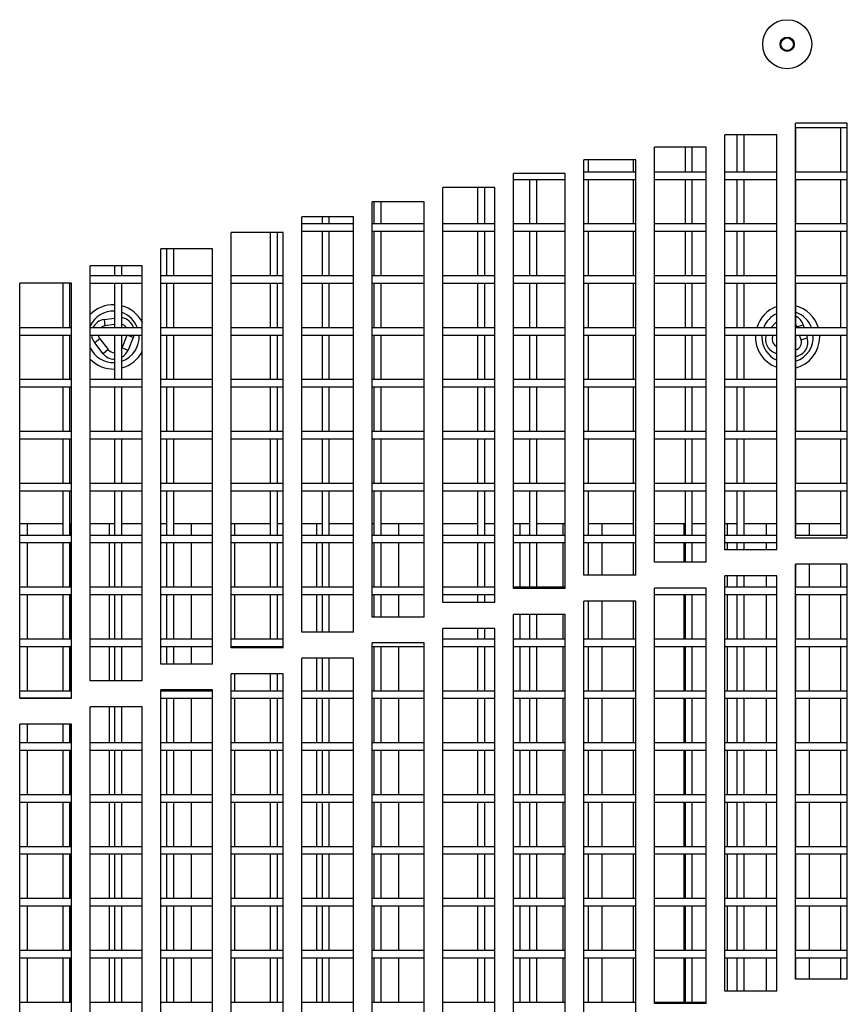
# Model space of a CAD drawing. Extents: x 7 to 118, y 3 to 79.
# Tile 12 of 37: x 12.85 to 16.84, y 27.37 to 32.11. Entities that reach past the tile are written whole.
import ezdxf

# ---------------------------------------------------------------- set-up
doc = ezdxf.new("R2010")
doc.units = 0
doc.layers.add('BODY', color=3, linetype='CONTINUOUS')

msp = doc.modelspace()

# ---------------------------------------------------------------- linework, layer by layer
at = {"layer": 'BODY', "linetype": 'CONTINUOUS'}
for p, q in [((16.8377, 31.6112), (16.5877, 31.6112)), ((16.5877, 29.6112), (16.5877, 31.6112)), ((16.8377, 29.6112), (16.8377, 31.6112)), ((16.4977, 31.5547), (16.2477, 31.5547)), ((16.2477, 29.5547), (16.2477, 31.5547)), ((16.3052, 31.5547), (16.3052, 31.3752)), ((16.3402, 31.3752), (16.3402, 31.5547)), ((16.4977, 29.5547), (16.4977, 31.5547)), ((16.5877, 31.5902), (16.8377, 31.5902)), ((16.5902, 31.3752), (16.5902, 31.5902)), ((16.8052, 31.5902), (16.8052, 31.3752)), ((16.1577, 31.4955), (15.9077, 31.4955)), ((15.9077, 29.4955), (15.9077, 31.4955)), ((16.0552, 31.4955), (16.0552, 31.3752)), ((16.0902, 31.3752), (16.0902, 31.4955)), ((16.1577, 29.4955), (16.1577, 31.4955)), ((15.8177, 31.4336), (15.5677, 31.4336)), ((15.5677, 29.4336), (15.5677, 31.4336)), ((15.5902, 31.3752), (15.5902, 31.4336)), ((15.8052, 31.4336), (15.8052, 31.3752)), ((15.8177, 29.4336), (15.8177, 31.4336)), ((15.4777, 31.369), (15.2277, 31.369)), ((15.2277, 29.369), (15.2277, 31.369)), ((15.4777, 29.369), (15.4777, 31.369)), ((15.8177, 31.3752), (15.5677, 31.3752)), ((16.1577, 31.3752), (15.9077, 31.3752)), ((16.4977, 31.3752), (16.2477, 31.3752)), ((16.8377, 31.3752), (16.5877, 31.3752)), ((15.2277, 31.3402), (15.4777, 31.3402)), ((15.3052, 31.3402), (15.3052, 31.1252)), ((15.3402, 31.1252), (15.3402, 31.3402)), ((15.5677, 31.3402), (15.8177, 31.3402)), ((15.5902, 31.1252), (15.5902, 31.3402)), ((15.8052, 31.3402), (15.8052, 31.1252)), ((15.9077, 31.3402), (16.1577, 31.3402)), ((16.0552, 31.3402), (16.0552, 31.1252)), ((16.0902, 31.1252), (16.0902, 31.3402)), ((16.2477, 31.3402), (16.4977, 31.3402)), ((16.3052, 31.3402), (16.3052, 31.1252)), ((16.3402, 31.1252), (16.3402, 31.3402)), ((16.5877, 31.3402), (16.8377, 31.3402)), ((16.5902, 31.1252), (16.5902, 31.3402)), ((16.8052, 31.3402), (16.8052, 31.1252)), ((15.1377, 31.3017), (14.8877, 31.3017)), ((14.8877, 29.3017), (14.8877, 31.3017)), ((15.0552, 31.3017), (15.0552, 31.1252)), ((15.0902, 31.1252), (15.0902, 31.3017)), ((15.1377, 29.3017), (15.1377, 31.3017)), ((14.7977, 31.2317), (14.5477, 31.2317)), ((14.5477, 29.2317), (14.5477, 31.2317)), ((14.5552, 31.2317), (14.5552, 31.1252)), ((14.5902, 31.1252), (14.5902, 31.2317)), ((14.7977, 29.2317), (14.7977, 31.2317)), ((14.4577, 31.1589), (14.2077, 31.1589)), ((14.2077, 29.1589), (14.2077, 31.1589)), ((14.4577, 31.1252), (14.2077, 31.1252)), ((14.3052, 31.1589), (14.3052, 31.1252)), ((14.3402, 31.1252), (14.3402, 31.1589)), ((14.4577, 29.1589), (14.4577, 31.1589)), ((14.7977, 31.1252), (14.5477, 31.1252)), ((15.1377, 31.1252), (14.8877, 31.1252)), ((15.4777, 31.1252), (15.2277, 31.1252)), ((15.8177, 31.1252), (15.5677, 31.1252)), ((16.1577, 31.1252), (15.9077, 31.1252)), ((16.4977, 31.1252), (16.2477, 31.1252)), ((16.8377, 31.1252), (16.5877, 31.1252)), ((14.1177, 31.0834), (13.8677, 31.0834)), ((13.8677, 29.0834), (13.8677, 31.0834)), ((14.0552, 31.0834), (14.0552, 30.8752)), ((14.0902, 30.8752), (14.0902, 31.0834)), ((14.1177, 29.0834), (14.1177, 31.0834)), ((14.2077, 31.0902), (14.4577, 31.0902)), ((14.3052, 31.0902), (14.3052, 30.8752)), ((14.3402, 30.8752), (14.3402, 31.0902)), ((14.5477, 31.0902), (14.7977, 31.0902)), ((14.5552, 31.0902), (14.5552, 30.8752)), ((14.5902, 30.8752), (14.5902, 31.0902)), ((14.8877, 31.0902), (15.1377, 31.0902)), ((15.0552, 31.0902), (15.0552, 30.8752)), ((15.0902, 30.8752), (15.0902, 31.0902)), ((15.2277, 31.0902), (15.4777, 31.0902)), ((15.3052, 31.0902), (15.3052, 30.8752)), ((15.3402, 30.8752), (15.3402, 31.0902)), ((15.5677, 31.0902), (15.8177, 31.0902)), ((15.5902, 30.8752), (15.5902, 31.0902)), ((15.8052, 31.0902), (15.8052, 30.8752)), ((15.9077, 31.0902), (16.1577, 31.0902)), ((16.0552, 31.0902), (16.0552, 30.8752)), ((16.0902, 30.8752), (16.0902, 31.0902)), ((16.2477, 31.0902), (16.4977, 31.0902)), ((16.3052, 31.0902), (16.3052, 30.8752)), ((16.3402, 30.8752), (16.3402, 31.0902)), ((16.5877, 31.0902), (16.8377, 31.0902)), ((16.5902, 30.8752), (16.5902, 31.0902)), ((16.8052, 31.0902), (16.8052, 30.8752)), ((13.7777, 31.0051), (13.5277, 31.0051)), ((13.5277, 29.0051), (13.5277, 31.0051)), ((13.5552, 31.0051), (13.5552, 30.8752)), ((13.5902, 30.8752), (13.5902, 31.0051)), ((13.7777, 29.0051), (13.7777, 31.0051)), ((13.4377, 30.924), (13.1877, 30.924)), ((13.1877, 28.924), (13.1877, 30.924)), ((13.3052, 30.924), (13.3052, 30.8752)), ((13.3402, 30.8752), (13.3402, 30.924)), ((13.4377, 28.924), (13.4377, 30.924)), ((13.0977, 30.8401), (12.8477, 30.8401)), ((12.8477, 28.8401), (12.8477, 30.8401)), ((13.0552, 30.8401), (13.0552, 30.6252)), ((13.0902, 30.6252), (13.0902, 30.8401)), ((13.0977, 28.8401), (13.0977, 30.8401)), ((13.4377, 30.8752), (13.1877, 30.8752)), ((13.1877, 30.8402), (13.4377, 30.8402)), ((13.3052, 30.8402), (13.3052, 30.6252)), ((13.3402, 30.6252), (13.3402, 30.8402)), ((13.7777, 30.8752), (13.5277, 30.8752)), ((13.5277, 30.8402), (13.7777, 30.8402)), ((13.5552, 30.8402), (13.5552, 30.6252)), ((13.5902, 30.6252), (13.5902, 30.8402)), ((14.1177, 30.8752), (13.8677, 30.8752)), ((13.8677, 30.8402), (14.1177, 30.8402)), ((14.0552, 30.8402), (14.0552, 30.6252)), ((14.0902, 30.6252), (14.0902, 30.8402)), ((14.4577, 30.8752), (14.2077, 30.8752)), ((14.2077, 30.8402), (14.4577, 30.8402)), ((14.3052, 30.8402), (14.3052, 30.6252)), ((14.3402, 30.6252), (14.3402, 30.8402)), ((14.7977, 30.8752), (14.5477, 30.8752)), ((14.5477, 30.8402), (14.7977, 30.8402)), ((14.5552, 30.8402), (14.5552, 30.6252)), ((14.5902, 30.6252), (14.5902, 30.8402)), ((15.1377, 30.8752), (14.8877, 30.8752)), ((14.8877, 30.8402), (15.1377, 30.8402)), ((15.0552, 30.8402), (15.0552, 30.6252)), ((15.0902, 30.6252), (15.0902, 30.8402)), ((15.4777, 30.8752), (15.2277, 30.8752)), ((15.2277, 30.8402), (15.4777, 30.8402)), ((15.3052, 30.8402), (15.3052, 30.6252)), ((15.3402, 30.6252), (15.3402, 30.8402)), ((15.8177, 30.8752), (15.5677, 30.8752)), ((15.5677, 30.8402), (15.8177, 30.8402)), ((15.5902, 30.6252), (15.5902, 30.8402)), ((15.8052, 30.8402), (15.8052, 30.6252)), ((16.1577, 30.8752), (15.9077, 30.8752)), ((15.9077, 30.8402), (16.1577, 30.8402)), ((16.0552, 30.8402), (16.0552, 30.6252)), ((16.0902, 30.6252), (16.0902, 30.8402)), ((16.4977, 30.8752), (16.2477, 30.8752)), ((16.2477, 30.8402), (16.4977, 30.8402)), ((16.3052, 30.8402), (16.3052, 30.6252)), ((16.3402, 30.6252), (16.3402, 30.8402)), ((16.8377, 30.8752), (16.5877, 30.8752)), ((16.5877, 30.8402), (16.8377, 30.8402)), ((16.5902, 30.6252), (16.5902, 30.8402)), ((16.8052, 30.8402), (16.8052, 30.6252)), ((13.2545, 30.6647), (13.3052, 30.6719)), ((13.2545, 30.6647), (13.2589, 30.6338)), ((16.4692, 30.6252), (16.4977, 30.6561)), ((13.0977, 30.6252), (12.8477, 30.6252)), ((13.4377, 30.6252), (13.1877, 30.6252)), ((13.3052, 30.6404), (13.2589, 30.6338)), ((13.7777, 30.6252), (13.5277, 30.6252)), ((14.1177, 30.6252), (13.8677, 30.6252)), ((14.4577, 30.6252), (14.2077, 30.6252)), ((14.7977, 30.6252), (14.5477, 30.6252)), ((15.1377, 30.6252), (14.8877, 30.6252)), ((15.4777, 30.6252), (15.2277, 30.6252)), ((15.8177, 30.6252), (15.5677, 30.6252)), ((16.1577, 30.6252), (15.9077, 30.6252)), ((16.4977, 30.6252), (16.2477, 30.6252)), ((16.8377, 30.6252), (16.5877, 30.6252)), ((16.595, 30.6298), (16.6249, 30.6391)), ((16.5965, 30.6252), (16.595, 30.6298)), ((16.6249, 30.6391), (16.6292, 30.6252)), ((12.8477, 30.5902), (13.0977, 30.5902)), ((13.0552, 30.5902), (13.0552, 30.3752)), ((13.0902, 30.3752), (13.0902, 30.5902)), ((13.1877, 30.5902), (13.4377, 30.5902)), ((13.2339, 30.5715), (13.2094, 30.5522)), ((13.25, 30.5004), (13.2094, 30.5522)), ((13.2339, 30.5715), (13.2746, 30.5197)), ((13.3052, 30.5902), (13.3052, 30.3752)), ((13.3402, 30.3752), (13.3402, 30.5902)), ((13.341, 30.5292), (13.3655, 30.5902)), ((13.3945, 30.5786), (13.3656, 30.5902)), ((13.3945, 30.5786), (13.37, 30.5175)), ((13.3981, 30.5902), (13.3945, 30.5786)), ((13.5277, 30.5902), (13.7777, 30.5902)), ((13.5552, 30.5902), (13.5552, 30.3752)), ((13.5902, 30.3752), (13.5902, 30.5902)), ((13.8677, 30.5902), (14.1177, 30.5902)), ((14.0552, 30.5902), (14.0552, 30.3752)), ((14.0902, 30.3752), (14.0902, 30.5902)), ((14.2077, 30.5902), (14.4577, 30.5902)), ((14.3052, 30.5902), (14.3052, 30.3752)), ((14.3402, 30.3752), (14.3402, 30.5902)), ((14.5477, 30.5902), (14.7977, 30.5902)), ((14.5552, 30.5902), (14.5552, 30.3752)), ((14.5902, 30.3752), (14.5902, 30.5902)), ((14.8877, 30.5902), (15.1377, 30.5902)), ((15.0552, 30.5902), (15.0552, 30.3752)), ((15.0902, 30.3752), (15.0902, 30.5902)), ((15.2277, 30.5902), (15.4777, 30.5902)), ((15.3052, 30.5902), (15.3052, 30.3752)), ((15.3402, 30.3752), (15.3402, 30.5902)), ((15.5677, 30.5902), (15.8177, 30.5902)), ((15.5902, 30.3752), (15.5902, 30.5902)), ((15.8052, 30.5902), (15.8052, 30.3752)), ((15.9077, 30.5902), (16.1577, 30.5902)), ((16.0552, 30.5902), (16.0552, 30.3752)), ((16.0902, 30.3752), (16.0902, 30.5902)), ((16.2477, 30.5902), (16.4977, 30.5902)), ((16.3052, 30.5902), (16.3052, 30.3752)), ((16.3402, 30.3752), (16.3402, 30.5902)), ((16.426, 30.5902), (16.4257, 30.5812)), ((16.5877, 30.5902), (16.8377, 30.5902)), ((16.5902, 30.3752), (16.5902, 30.5902)), ((16.6146, 30.567), (16.6074, 30.5902)), ((16.6146, 30.567), (16.6444, 30.5763)), ((16.6401, 30.5902), (16.6444, 30.5763)), ((16.7047, 30.5812), (16.7044, 30.5902)), ((16.8052, 30.5902), (16.8052, 30.3752)), ((13.2746, 30.5197), (13.25, 30.5004)), ((13.3402, 30.5273), (13.341, 30.5292)), ((13.341, 30.5292), (13.37, 30.5175)), ((13.0977, 30.3752), (12.8477, 30.3752)), ((13.4377, 30.3752), (13.1877, 30.3752)), ((13.7777, 30.3752), (13.5277, 30.3752)), ((14.1177, 30.3752), (13.8677, 30.3752)), ((14.4577, 30.3752), (14.2077, 30.3752)), ((14.7977, 30.3752), (14.5477, 30.3752)), ((15.1377, 30.3752), (14.8877, 30.3752)), ((15.4777, 30.3752), (15.2277, 30.3752)), ((15.8177, 30.3752), (15.5677, 30.3752)), ((16.1577, 30.3752), (15.9077, 30.3752)), ((16.4977, 30.3752), (16.2477, 30.3752)), ((16.8377, 30.3752), (16.5877, 30.3752)), ((12.8477, 30.3402), (13.0977, 30.3402)), ((13.0552, 30.3402), (13.0552, 30.1252)), ((13.0902, 30.1252), (13.0902, 30.3402)), ((13.1877, 30.3402), (13.4377, 30.3402)), ((13.3052, 30.3402), (13.3052, 30.1252)), ((13.3402, 30.1252), (13.3402, 30.3402)), ((13.5277, 30.3402), (13.7777, 30.3402)), ((13.5552, 30.3402), (13.5552, 30.1252)), ((13.5902, 30.1252), (13.5902, 30.3402)), ((13.8677, 30.3402), (14.1177, 30.3402)), ((14.0552, 30.3402), (14.0552, 30.1252)), ((14.0902, 30.1252), (14.0902, 30.3402)), ((14.2077, 30.3402), (14.4577, 30.3402)), ((14.3052, 30.3402), (14.3052, 30.1252)), ((14.3402, 30.1252), (14.3402, 30.3402)), ((14.5477, 30.3402), (14.7977, 30.3402)), ((14.5552, 30.3402), (14.5552, 30.1252)), ((14.5902, 30.1252), (14.5902, 30.3402)), ((14.8877, 30.3402), (15.1377, 30.3402)), ((15.0552, 30.3402), (15.0552, 30.1252)), ((15.0902, 30.1252), (15.0902, 30.3402)), ((15.2277, 30.3402), (15.4777, 30.3402)), ((15.3052, 30.3402), (15.3052, 30.1252)), ((15.3402, 30.1252), (15.3402, 30.3402)), ((15.5677, 30.3402), (15.8177, 30.3402)), ((15.5902, 30.1252), (15.5902, 30.3402)), ((15.8052, 30.3402), (15.8052, 30.1252)), ((15.9077, 30.3402), (16.1577, 30.3402)), ((16.0552, 30.3402), (16.0552, 30.1252)), ((16.0902, 30.1252), (16.0902, 30.3402)), ((16.2477, 30.3402), (16.4977, 30.3402)), ((16.3052, 30.3402), (16.3052, 30.1252)), ((16.3402, 30.1252), (16.3402, 30.3402)), ((16.5877, 30.3402), (16.8377, 30.3402)), ((16.5902, 30.1252), (16.5902, 30.3402)), ((16.8052, 30.3402), (16.8052, 30.1252)), ((13.0977, 30.1252), (12.8477, 30.1252)), ((13.4377, 30.1252), (13.1877, 30.1252)), ((13.7777, 30.1252), (13.5277, 30.1252)), ((14.1177, 30.1252), (13.8677, 30.1252)), ((14.4577, 30.1252), (14.2077, 30.1252)), ((14.7977, 30.1252), (14.5477, 30.1252)), ((15.1377, 30.1252), (14.8877, 30.1252)), ((15.4777, 30.1252), (15.2277, 30.1252)), ((15.8177, 30.1252), (15.5677, 30.1252)), ((16.1577, 30.1252), (15.9077, 30.1252)), ((16.4977, 30.1252), (16.2477, 30.1252)), ((16.8377, 30.1252), (16.5877, 30.1252)), ((12.8477, 30.0902), (13.0977, 30.0902)), ((13.0552, 30.0902), (13.0552, 29.8752)), ((13.0902, 29.8752), (13.0902, 30.0902)), ((13.1877, 30.0902), (13.4377, 30.0902)), ((13.3052, 30.0902), (13.3052, 29.8752)), ((13.3402, 29.8752), (13.3402, 30.0902)), ((13.5277, 30.0902), (13.7777, 30.0902)), ((13.5552, 30.0902), (13.5552, 29.8752)), ((13.5902, 29.8752), (13.5902, 30.0902)), ((13.8677, 30.0902), (14.1177, 30.0902)), ((14.0552, 30.0902), (14.0552, 29.8752)), ((14.0902, 29.8752), (14.0902, 30.0902)), ((14.2077, 30.0902), (14.4577, 30.0902)), ((14.3052, 30.0902), (14.3052, 29.8752)), ((14.3402, 29.8752), (14.3402, 30.0902)), ((14.5477, 30.0902), (14.7977, 30.0902)), ((14.5552, 30.0902), (14.5552, 29.8752)), ((14.5902, 29.8752), (14.5902, 30.0902)), ((14.8877, 30.0902), (15.1377, 30.0902)), ((15.0552, 30.0902), (15.0552, 29.8752)), ((15.0902, 29.8752), (15.0902, 30.0902)), ((15.2277, 30.0902), (15.4777, 30.0902)), ((15.3052, 30.0902), (15.3052, 29.8752)), ((15.3402, 29.8752), (15.3402, 30.0902)), ((15.5677, 30.0902), (15.8177, 30.0902)), ((15.5902, 29.8752), (15.5902, 30.0902)), ((15.8052, 30.0902), (15.8052, 29.8752)), ((15.9077, 30.0902), (16.1577, 30.0902)), ((16.0552, 30.0902), (16.0552, 29.8752)), ((16.0902, 29.8752), (16.0902, 30.0902)), ((16.2477, 30.0902), (16.4977, 30.0902)), ((16.3052, 30.0902), (16.3052, 29.8752)), ((16.3402, 29.8752), (16.3402, 30.0902)), ((16.5877, 30.0902), (16.8377, 30.0902)), ((16.5902, 29.8752), (16.5902, 30.0902)), ((16.8052, 30.0902), (16.8052, 29.8752)), ((13.0977, 29.8752), (12.8477, 29.8752)), ((12.8477, 29.8402), (13.0977, 29.8402)), ((13.0552, 29.8402), (13.0552, 29.6252)), ((13.0902, 29.6252), (13.0902, 29.8402)), ((13.4377, 29.8752), (13.1877, 29.8752)), ((13.1877, 29.8402), (13.4377, 29.8402)), ((13.3052, 29.8402), (13.3052, 29.6252)), ((13.3402, 29.6252), (13.3402, 29.8402)), ((13.7777, 29.8752), (13.5277, 29.8752)), ((13.5277, 29.8402), (13.7777, 29.8402)), ((13.5552, 29.8402), (13.5552, 29.6252)), ((13.5902, 29.6252), (13.5902, 29.8402)), ((14.1177, 29.8752), (13.8677, 29.8752)), ((13.8677, 29.8402), (14.1177, 29.8402)), ((14.0552, 29.8402), (14.0552, 29.6252)), ((14.0902, 29.6252), (14.0902, 29.8402)), ((14.4577, 29.8752), (14.2077, 29.8752)), ((14.2077, 29.8402), (14.4577, 29.8402)), ((14.3052, 29.8402), (14.3052, 29.6252)), ((14.3402, 29.6252), (14.3402, 29.8402)), ((14.7977, 29.8752), (14.5477, 29.8752)), ((14.5477, 29.8402), (14.7977, 29.8402)), ((14.5552, 29.8402), (14.5552, 29.6252)), ((14.5902, 29.6252), (14.5902, 29.8402)), ((15.1377, 29.8752), (14.8877, 29.8752)), ((14.8877, 29.8402), (15.1377, 29.8402)), ((15.0552, 29.8402), (15.0552, 29.6252)), ((15.0902, 29.6252), (15.0902, 29.8402)), ((15.4777, 29.8752), (15.2277, 29.8752)), ((15.2277, 29.8402), (15.4777, 29.8402)), ((15.3052, 29.8402), (15.3052, 29.6252)), ((15.3402, 29.6252), (15.3402, 29.8402)), ((15.8177, 29.8752), (15.5677, 29.8752)), ((15.5677, 29.8402), (15.8177, 29.8402)), ((15.5902, 29.6252), (15.5902, 29.8402)), ((15.8052, 29.8402), (15.8052, 29.6252)), ((16.1577, 29.8752), (15.9077, 29.8752)), ((15.9077, 29.8402), (16.1577, 29.8402)), ((16.0552, 29.8402), (16.0552, 29.6252)), ((16.0902, 29.6252), (16.0902, 29.8402)), ((16.4977, 29.8752), (16.2477, 29.8752)), ((16.2477, 29.8402), (16.4977, 29.8402)), ((16.3052, 29.8402), (16.3052, 29.6252)), ((16.3402, 29.6252), (16.3402, 29.8402)), ((16.8377, 29.8752), (16.5877, 29.8752)), ((16.5877, 29.8402), (16.8377, 29.8402)), ((16.5902, 29.6252), (16.5902, 29.8402)), ((16.8052, 29.8402), (16.8052, 29.6252)), ((13.0552, 29.6812), (12.8477, 29.6812)), ((12.8835, 29.6812), (12.8835, 29.6252)), ((13.0977, 29.6812), (13.0902, 29.6812)), ((13.0914, 29.6812), (13.0914, 29.6252)), ((13.3052, 29.6812), (13.1877, 29.6812)), ((13.2793, 29.6812), (13.2793, 29.6252)), ((13.4377, 29.6812), (13.3402, 29.6812)), ((13.5552, 29.6812), (13.5277, 29.6812)), ((13.7777, 29.6812), (13.5902, 29.6812)), ((13.6751, 29.6812), (13.6751, 29.6252)), ((14.0552, 29.6812), (13.8677, 29.6812)), ((13.883, 29.6812), (13.883, 29.6252)), ((14.1177, 29.6812), (14.0902, 29.6812)), ((14.3052, 29.6812), (14.2077, 29.6812)), ((14.2788, 29.6812), (14.2788, 29.6252)), ((14.4577, 29.6812), (14.3402, 29.6812)), ((14.5552, 29.6812), (14.5477, 29.6812)), ((14.7977, 29.6812), (14.5902, 29.6812)), ((14.6746, 29.6812), (14.6746, 29.6252)), ((15.0552, 29.6812), (14.8877, 29.6812)), ((15.1377, 29.6812), (15.0902, 29.6812)), ((15.3052, 29.6812), (15.2277, 29.6812)), ((15.2583, 29.6812), (15.2583, 29.6252)), ((15.4777, 29.6812), (15.3402, 29.6812)), ((15.4662, 29.6812), (15.4662, 29.6252)), ((15.8052, 29.6812), (15.5902, 29.6812)), ((15.6541, 29.6812), (15.6541, 29.6252)), ((16.0552, 29.6812), (15.9077, 29.6812)), ((16.0499, 29.6812), (16.0499, 29.6252)), ((16.1577, 29.6812), (16.0902, 29.6812)), ((16.3052, 29.6812), (16.2477, 29.6812)), ((16.2578, 29.6812), (16.2578, 29.6252)), ((16.4977, 29.6812), (16.3402, 29.6812)), ((16.4457, 29.6812), (16.4457, 29.6252)), ((16.8052, 29.6812), (16.5902, 29.6812)), ((16.6536, 29.6812), (16.6536, 29.6252)), ((13.0977, 29.6252), (12.8477, 29.6252)), ((13.4377, 29.6252), (13.1877, 29.6252)), ((13.7777, 29.6252), (13.5277, 29.6252)), ((14.1177, 29.6252), (13.8677, 29.6252)), ((14.4577, 29.6252), (14.2077, 29.6252)), ((14.7977, 29.6252), (14.5477, 29.6252)), ((15.1377, 29.6252), (14.8877, 29.6252)), ((15.4777, 29.6252), (15.2277, 29.6252)), ((15.8177, 29.6252), (15.5677, 29.6252)), ((16.1577, 29.6252), (15.9077, 29.6252)), ((16.4977, 29.6252), (16.2477, 29.6252)), ((16.8377, 29.6252), (16.5877, 29.6252)), ((16.8377, 29.6112), (16.5877, 29.6112)), ((12.8477, 29.5902), (13.0977, 29.5902)), ((12.8835, 29.5902), (12.8835, 29.3752)), ((13.0552, 29.5902), (13.0552, 29.3752)), ((13.0902, 29.3752), (13.0902, 29.5902)), ((13.0914, 29.5902), (13.0914, 29.3752)), ((13.1877, 29.5902), (13.4377, 29.5902)), ((13.2793, 29.5902), (13.2793, 29.3752)), ((13.3052, 29.5902), (13.3052, 29.3752)), ((13.3402, 29.3752), (13.3402, 29.5902)), ((13.5277, 29.5902), (13.7777, 29.5902)), ((13.5552, 29.5902), (13.5552, 29.3752)), ((13.5902, 29.3752), (13.5902, 29.5902)), ((13.6751, 29.5902), (13.6751, 29.3752)), ((13.8677, 29.5902), (14.1177, 29.5902)), ((13.883, 29.5902), (13.883, 29.3752)), ((14.0552, 29.5902), (14.0552, 29.3752)), ((14.0902, 29.3752), (14.0902, 29.5902)), ((14.2077, 29.5902), (14.4577, 29.5902)), ((14.2788, 29.5902), (14.2788, 29.3752)), ((14.3052, 29.5902), (14.3052, 29.3752)), ((14.3402, 29.3752), (14.3402, 29.5902)), ((14.5477, 29.5902), (14.7977, 29.5902)), ((14.5552, 29.5902), (14.5552, 29.3752)), ((14.5902, 29.3752), (14.5902, 29.5902)), ((14.6746, 29.5902), (14.6746, 29.3752)), ((14.8877, 29.5902), (15.1377, 29.5902)), ((15.0552, 29.5902), (15.0552, 29.3752)), ((15.0902, 29.3752), (15.0902, 29.5902)), ((15.2277, 29.5902), (15.4777, 29.5902)), ((15.2583, 29.5902), (15.2583, 29.3752)), ((15.3052, 29.5902), (15.3052, 29.3752)), ((15.3402, 29.3752), (15.3402, 29.5902)), ((15.4662, 29.5902), (15.4662, 29.3752)), ((15.5677, 29.5902), (15.8177, 29.5902)), ((15.5902, 29.4336), (15.5902, 29.5902)), ((15.6541, 29.5902), (15.6541, 29.4336)), ((15.8052, 29.5902), (15.8052, 29.4336)), ((15.9077, 29.5902), (16.1577, 29.5902)), ((16.0499, 29.5902), (16.0499, 29.4955)), ((16.0552, 29.5902), (16.0552, 29.4955)), ((16.0902, 29.4955), (16.0902, 29.5902)), ((16.2477, 29.5902), (16.4977, 29.5902)), ((16.4977, 29.5547), (16.2477, 29.5547)), ((16.2578, 29.5902), (16.2578, 29.5547)), ((16.3052, 29.5902), (16.3052, 29.5547)), ((16.3402, 29.5547), (16.3402, 29.5902)), ((16.4457, 29.5902), (16.4457, 29.5547)), ((16.1577, 29.4955), (15.9077, 29.4955)), ((16.5877, 27.4862), (16.5877, 29.4862)), ((16.8377, 29.4862), (16.5877, 29.4862)), ((16.5902, 29.3752), (16.5902, 29.4862)), ((16.6536, 29.4862), (16.6536, 29.3752)), ((16.8052, 29.4862), (16.8052, 29.3752)), ((16.8377, 27.4862), (16.8377, 29.4862)), ((15.8177, 29.4336), (15.5677, 29.4336)), ((16.2477, 27.4297), (16.2477, 29.4297)), ((16.4977, 29.4297), (16.2477, 29.4297)), ((16.2578, 29.4297), (16.2578, 29.3752)), ((16.3052, 29.4297), (16.3052, 29.3752)), ((16.3402, 29.3752), (16.3402, 29.4297)), ((16.4457, 29.4297), (16.4457, 29.3752)), ((16.4977, 27.4297), (16.4977, 29.4297)), ((13.0977, 29.3752), (12.8477, 29.3752)), ((13.4377, 29.3752), (13.1877, 29.3752)), ((13.7777, 29.3752), (13.5277, 29.3752)), ((14.1177, 29.3752), (13.8677, 29.3752)), ((14.4577, 29.3752), (14.2077, 29.3752)), ((14.7977, 29.3752), (14.5477, 29.3752)), ((15.1377, 29.3752), (14.8877, 29.3752)), ((15.4777, 29.3752), (15.2277, 29.3752)), ((15.4777, 29.369), (15.2277, 29.369)), ((16.1577, 29.3705), (15.9077, 29.3705)), ((15.9077, 27.3705), (15.9077, 29.3705)), ((16.1577, 27.3705), (16.1577, 29.3705)), ((16.4977, 29.3752), (16.2477, 29.3752)), ((16.8377, 29.3752), (16.5877, 29.3752)), ((12.8477, 29.3402), (13.0977, 29.3402)), ((12.8835, 29.3402), (12.8835, 29.1252)), ((13.0552, 29.3402), (13.0552, 29.1252)), ((13.0902, 29.1252), (13.0902, 29.3402)), ((13.0914, 29.3402), (13.0914, 29.1252)), ((13.1877, 29.3402), (13.4377, 29.3402)), ((13.2793, 29.3402), (13.2793, 29.1252)), ((13.3052, 29.3402), (13.3052, 29.1252)), ((13.3402, 29.1252), (13.3402, 29.3402)), ((13.5277, 29.3402), (13.7777, 29.3402)), ((13.5552, 29.3402), (13.5552, 29.1252)), ((13.5902, 29.1252), (13.5902, 29.3402)), ((13.6751, 29.3402), (13.6751, 29.1252)), ((13.8677, 29.3402), (14.1177, 29.3402)), ((13.883, 29.3402), (13.883, 29.1252)), ((14.0552, 29.3402), (14.0552, 29.1252)), ((14.0902, 29.1252), (14.0902, 29.3402)), ((14.2077, 29.3402), (14.4577, 29.3402)), ((14.2788, 29.3402), (14.2788, 29.1589)), ((14.3052, 29.3402), (14.3052, 29.1589)), ((14.3402, 29.1589), (14.3402, 29.3402)), ((14.5477, 29.3402), (14.7977, 29.3402)), ((14.5552, 29.3402), (14.5552, 29.2317)), ((14.5902, 29.2317), (14.5902, 29.3402)), ((14.6746, 29.3402), (14.6746, 29.2317)), ((14.8877, 29.3402), (15.1377, 29.3402)), ((15.0552, 29.3402), (15.0552, 29.3017)), ((15.0902, 29.3017), (15.0902, 29.3402)), ((15.9077, 29.3402), (16.1577, 29.3402)), ((16.0499, 29.3402), (16.0499, 29.1252)), ((16.0552, 29.3402), (16.0552, 29.1252)), ((16.0902, 29.1252), (16.0902, 29.3402)), ((16.2477, 29.3402), (16.4977, 29.3402)), ((16.2578, 29.3402), (16.2578, 29.1252)), ((16.3052, 29.3402), (16.3052, 29.1252)), ((16.3402, 29.1252), (16.3402, 29.3402)), ((16.4457, 29.3402), (16.4457, 29.1252)), ((16.5877, 29.3402), (16.8377, 29.3402)), ((16.5902, 29.1252), (16.5902, 29.3402)), ((16.6536, 29.3402), (16.6536, 29.1252)), ((16.8052, 29.3402), (16.8052, 29.1252)), ((15.1377, 29.3017), (14.8877, 29.3017)), ((15.8177, 29.3086), (15.5677, 29.3086)), ((15.5677, 27.3086), (15.5677, 29.3086)), ((15.5902, 29.1252), (15.5902, 29.3086)), ((15.6541, 29.3086), (15.6541, 29.1252)), ((15.8052, 29.3086), (15.8052, 29.1252)), ((15.8177, 27.3086), (15.8177, 29.3086)), ((14.7977, 29.2317), (14.5477, 29.2317)), ((15.4777, 29.244), (15.2277, 29.244)), ((15.2277, 27.244), (15.2277, 29.244)), ((15.2583, 29.244), (15.2583, 29.1252)), ((15.3052, 29.244), (15.3052, 29.1252)), ((15.3402, 29.1252), (15.3402, 29.244)), ((15.4662, 29.244), (15.4662, 29.1252)), ((15.4777, 27.244), (15.4777, 29.244)), ((15.1377, 29.1767), (14.8877, 29.1767)), ((14.8877, 27.1767), (14.8877, 29.1767)), ((15.0552, 29.1767), (15.0552, 29.1252)), ((15.0902, 29.1252), (15.0902, 29.1767)), ((15.1377, 27.1767), (15.1377, 29.1767)), ((13.0977, 29.1252), (12.8477, 29.1252)), ((13.4377, 29.1252), (13.1877, 29.1252)), ((13.7777, 29.1252), (13.5277, 29.1252)), ((14.1177, 29.1252), (13.8677, 29.1252)), ((14.4577, 29.1589), (14.2077, 29.1589)), ((15.1377, 29.1252), (14.8877, 29.1252)), ((15.4777, 29.1252), (15.2277, 29.1252)), ((15.8177, 29.1252), (15.5677, 29.1252)), ((16.1577, 29.1252), (15.9077, 29.1252)), ((16.4977, 29.1252), (16.2477, 29.1252)), ((16.8377, 29.1252), (16.5877, 29.1252)), ((12.8477, 29.0902), (13.0977, 29.0902)), ((12.8835, 29.0902), (12.8835, 28.8752)), ((13.0552, 29.0902), (13.0552, 28.8752)), ((13.0902, 28.8752), (13.0902, 29.0902)), ((13.0914, 29.0902), (13.0914, 28.8752)), ((13.1877, 29.0902), (13.4377, 29.0902)), ((13.2793, 29.0902), (13.2793, 28.924)), ((13.3052, 29.0902), (13.3052, 28.924)), ((13.3402, 28.924), (13.3402, 29.0902)), ((13.5277, 29.0902), (13.7777, 29.0902)), ((13.5552, 29.0902), (13.5552, 29.0051)), ((13.5902, 29.0051), (13.5902, 29.0902)), ((13.6751, 29.0902), (13.6751, 29.0051)), ((13.8677, 29.0902), (14.1177, 29.0902)), ((14.1177, 29.0834), (13.8677, 29.0834)), ((13.883, 29.0902), (13.883, 29.0834)), ((14.0552, 29.0902), (14.0552, 29.0834)), ((14.0902, 29.0834), (14.0902, 29.0902)), ((14.7977, 29.1067), (14.5477, 29.1067)), ((14.5477, 27.1067), (14.5477, 29.1067)), ((14.5477, 29.0902), (14.7977, 29.0902)), ((14.5552, 29.0902), (14.5552, 28.8752)), ((14.5902, 28.8752), (14.5902, 29.0902)), ((14.6746, 29.0902), (14.6746, 28.8752)), ((14.7977, 27.1067), (14.7977, 29.1067)), ((14.8877, 29.0902), (15.1377, 29.0902)), ((15.0552, 29.0902), (15.0552, 28.8752)), ((15.0902, 28.8752), (15.0902, 29.0902)), ((15.2277, 29.0902), (15.4777, 29.0902)), ((15.2583, 29.0902), (15.2583, 28.8752)), ((15.3052, 29.0902), (15.3052, 28.8752)), ((15.3402, 28.8752), (15.3402, 29.0902)), ((15.4662, 29.0902), (15.4662, 28.8752)), ((15.5677, 29.0902), (15.8177, 29.0902)), ((15.5902, 28.8752), (15.5902, 29.0902)), ((15.6541, 29.0902), (15.6541, 28.8752)), ((15.8052, 29.0902), (15.8052, 28.8752)), ((15.9077, 29.0902), (16.1577, 29.0902)), ((16.0499, 29.0902), (16.0499, 28.8752)), ((16.0552, 29.0902), (16.0552, 28.8752)), ((16.0902, 28.8752), (16.0902, 29.0902)), ((16.2477, 29.0902), (16.4977, 29.0902)), ((16.2578, 29.0902), (16.2578, 28.8752)), ((16.3052, 29.0902), (16.3052, 28.8752)), ((16.3402, 28.8752), (16.3402, 29.0902)), ((16.4457, 29.0902), (16.4457, 28.8752)), ((16.5877, 29.0902), (16.8377, 29.0902)), ((16.5902, 28.8752), (16.5902, 29.0902)), ((16.6536, 29.0902), (16.6536, 28.8752)), ((16.8052, 29.0902), (16.8052, 28.8752)), ((14.4577, 29.0339), (14.2077, 29.0339)), ((14.2077, 27.0339), (14.2077, 29.0339)), ((14.2788, 29.0339), (14.2788, 28.8752)), ((14.3052, 29.0339), (14.3052, 28.8752)), ((14.3402, 28.8752), (14.3402, 29.0339)), ((14.4577, 27.0339), (14.4577, 29.0339)), ((13.7777, 29.0051), (13.5277, 29.0051)), ((14.1177, 28.9584), (13.8677, 28.9584)), ((13.8677, 26.9584), (13.8677, 28.9584)), ((13.883, 28.9584), (13.883, 28.8752)), ((14.0552, 28.9584), (14.0552, 28.8752)), ((14.0902, 28.8752), (14.0902, 28.9584)), ((14.1177, 26.9584), (14.1177, 28.9584)), ((13.4377, 28.924), (13.1877, 28.924)), ((13.0977, 28.8752), (12.8477, 28.8752)), ((13.7777, 28.8801), (13.5277, 28.8801)), ((13.5277, 26.8801), (13.5277, 28.8801)), ((13.7777, 28.8752), (13.5277, 28.8752)), ((13.5552, 28.8801), (13.5552, 28.8752)), ((13.5902, 28.8752), (13.5902, 28.8801)), ((13.6751, 28.8801), (13.6751, 28.8752)), ((13.7777, 26.8801), (13.7777, 28.8801)), ((14.1177, 28.8752), (13.8677, 28.8752)), ((14.4577, 28.8752), (14.2077, 28.8752)), ((14.7977, 28.8752), (14.5477, 28.8752)), ((15.1377, 28.8752), (14.8877, 28.8752)), ((15.4777, 28.8752), (15.2277, 28.8752)), ((15.8177, 28.8752), (15.5677, 28.8752)), ((16.1577, 28.8752), (15.9077, 28.8752)), ((16.4977, 28.8752), (16.2477, 28.8752)), ((16.8377, 28.8752), (16.5877, 28.8752)), ((12.8477, 28.8402), (13.0977, 28.8402)), ((13.0977, 28.8401), (12.8477, 28.8401)), ((12.8835, 28.8402), (12.8835, 28.8401)), ((13.0552, 28.8402), (13.0552, 28.8401)), ((13.0902, 28.8401), (13.0902, 28.8402)), ((13.0914, 28.8402), (13.0914, 28.8401)), ((13.4377, 28.799), (13.1877, 28.799)), ((13.1877, 26.799), (13.1877, 28.799)), ((13.2793, 28.799), (13.2793, 28.6252)), ((13.3052, 28.799), (13.3052, 28.6252)), ((13.3402, 28.6252), (13.3402, 28.799)), ((13.4377, 26.799), (13.4377, 28.799)), ((13.5277, 28.8402), (13.7777, 28.8402)), ((13.5552, 28.8402), (13.5552, 28.6252)), ((13.5902, 28.6252), (13.5902, 28.8402)), ((13.6751, 28.8402), (13.6751, 28.6252)), ((13.8677, 28.8402), (14.1177, 28.8402)), ((13.883, 28.8402), (13.883, 28.6252)), ((14.0552, 28.8402), (14.0552, 28.6252)), ((14.0902, 28.6252), (14.0902, 28.8402)), ((14.2077, 28.8402), (14.4577, 28.8402)), ((14.2788, 28.8402), (14.2788, 28.6252)), ((14.3052, 28.8402), (14.3052, 28.6252)), ((14.3402, 28.6252), (14.3402, 28.8402)), ((14.5477, 28.8402), (14.7977, 28.8402)), ((14.5552, 28.8402), (14.5552, 28.6252)), ((14.5902, 28.6252), (14.5902, 28.8402)), ((14.6746, 28.8402), (14.6746, 28.6252)), ((14.8877, 28.8402), (15.1377, 28.8402)), ((15.0552, 28.8402), (15.0552, 28.6252)), ((15.0902, 28.6252), (15.0902, 28.8402)), ((15.2277, 28.8402), (15.4777, 28.8402)), ((15.2583, 28.8402), (15.2583, 28.6252)), ((15.3052, 28.8402), (15.3052, 28.6252)), ((15.3402, 28.6252), (15.3402, 28.8402)), ((15.4662, 28.8402), (15.4662, 28.6252)), ((15.5677, 28.8402), (15.8177, 28.8402)), ((15.5902, 28.6252), (15.5902, 28.8402)), ((15.6541, 28.8402), (15.6541, 28.6252)), ((15.8052, 28.8402), (15.8052, 28.6252)), ((15.9077, 28.8402), (16.1577, 28.8402)), ((16.0499, 28.8402), (16.0499, 28.6252)), ((16.0552, 28.8402), (16.0552, 28.6252)), ((16.0902, 28.6252), (16.0902, 28.8402)), ((16.2477, 28.8402), (16.4977, 28.8402)), ((16.2578, 28.8402), (16.2578, 28.6252)), ((16.3052, 28.8402), (16.3052, 28.6252)), ((16.3402, 28.6252), (16.3402, 28.8402)), ((16.4457, 28.8402), (16.4457, 28.6252)), ((16.5877, 28.8402), (16.8377, 28.8402)), ((16.5902, 28.6252), (16.5902, 28.8402)), ((16.6536, 28.8402), (16.6536, 28.6252)), ((16.8052, 28.8402), (16.8052, 28.6252)), ((13.0977, 28.7151), (12.8477, 28.7151)), ((12.8477, 26.7151), (12.8477, 28.7151)), ((12.8835, 28.7151), (12.8835, 28.6252)), ((13.0552, 28.7151), (13.0552, 28.6252)), ((13.0902, 28.6252), (13.0902, 28.7151)), ((13.0914, 28.7151), (13.0914, 28.6252)), ((13.0977, 26.7151), (13.0977, 28.7151)), ((13.0977, 28.6252), (12.8477, 28.6252)), ((13.4377, 28.6252), (13.1877, 28.6252)), ((13.7777, 28.6252), (13.5277, 28.6252)), ((14.1177, 28.6252), (13.8677, 28.6252)), ((14.4577, 28.6252), (14.2077, 28.6252)), ((14.7977, 28.6252), (14.5477, 28.6252)), ((15.1377, 28.6252), (14.8877, 28.6252)), ((15.4777, 28.6252), (15.2277, 28.6252)), ((15.8177, 28.6252), (15.5677, 28.6252)), ((16.1577, 28.6252), (15.9077, 28.6252)), ((16.4977, 28.6252), (16.2477, 28.6252)), ((16.8377, 28.6252), (16.5877, 28.6252)), ((12.8477, 28.5902), (13.0977, 28.5902)), ((12.8835, 28.5902), (12.8835, 28.3752)), ((13.0552, 28.5902), (13.0552, 28.3752)), ((13.0902, 28.3752), (13.0902, 28.5902)), ((13.0914, 28.5902), (13.0914, 28.3752)), ((13.1877, 28.5902), (13.4377, 28.5902)), ((13.2793, 28.5902), (13.2793, 28.3752)), ((13.3052, 28.5902), (13.3052, 28.3752)), ((13.3402, 28.3752), (13.3402, 28.5902)), ((13.5277, 28.5902), (13.7777, 28.5902)), ((13.5552, 28.5902), (13.5552, 28.3752)), ((13.5902, 28.3752), (13.5902, 28.5902)), ((13.6751, 28.5902), (13.6751, 28.3752)), ((13.8677, 28.5902), (14.1177, 28.5902)), ((13.883, 28.5902), (13.883, 28.3752)), ((14.0552, 28.5902), (14.0552, 28.3752)), ((14.0902, 28.3752), (14.0902, 28.5902)), ((14.2077, 28.5902), (14.4577, 28.5902)), ((14.2788, 28.5902), (14.2788, 28.3752)), ((14.3052, 28.5902), (14.3052, 28.3752)), ((14.3402, 28.3752), (14.3402, 28.5902)), ((14.5477, 28.5902), (14.7977, 28.5902)), ((14.5552, 28.5902), (14.5552, 28.3752)), ((14.5902, 28.3752), (14.5902, 28.5902)), ((14.6746, 28.5902), (14.6746, 28.3752)), ((14.8877, 28.5902), (15.1377, 28.5902)), ((15.0552, 28.5902), (15.0552, 28.3752)), ((15.0902, 28.3752), (15.0902, 28.5902)), ((15.2277, 28.5902), (15.4777, 28.5902)), ((15.2583, 28.5902), (15.2583, 28.3752)), ((15.3052, 28.5902), (15.3052, 28.3752)), ((15.3402, 28.3752), (15.3402, 28.5902)), ((15.4662, 28.5902), (15.4662, 28.3752)), ((15.5677, 28.5902), (15.8177, 28.5902)), ((15.5902, 28.3752), (15.5902, 28.5902)), ((15.6541, 28.5902), (15.6541, 28.3752)), ((15.8052, 28.5902), (15.8052, 28.3752)), ((15.9077, 28.5902), (16.1577, 28.5902)), ((16.0499, 28.5902), (16.0499, 28.3752)), ((16.0552, 28.5902), (16.0552, 28.3752)), ((16.0902, 28.3752), (16.0902, 28.5902)), ((16.2477, 28.5902), (16.4977, 28.5902)), ((16.2578, 28.5902), (16.2578, 28.3752)), ((16.3052, 28.5902), (16.3052, 28.3752)), ((16.3402, 28.3752), (16.3402, 28.5902)), ((16.4457, 28.5902), (16.4457, 28.3752)), ((16.5877, 28.5902), (16.8377, 28.5902)), ((16.5902, 28.3752), (16.5902, 28.5902)), ((16.6536, 28.5902), (16.6536, 28.3752)), ((16.8052, 28.5902), (16.8052, 28.3752)), ((13.0977, 28.3752), (12.8477, 28.3752)), ((13.4377, 28.3752), (13.1877, 28.3752)), ((13.7777, 28.3752), (13.5277, 28.3752)), ((14.1177, 28.3752), (13.8677, 28.3752)), ((14.4577, 28.3752), (14.2077, 28.3752)), ((14.7977, 28.3752), (14.5477, 28.3752)), ((15.1377, 28.3752), (14.8877, 28.3752)), ((15.4777, 28.3752), (15.2277, 28.3752)), ((15.8177, 28.3752), (15.5677, 28.3752)), ((16.1577, 28.3752), (15.9077, 28.3752)), ((16.4977, 28.3752), (16.2477, 28.3752)), ((16.8377, 28.3752), (16.5877, 28.3752)), ((12.8477, 28.3402), (13.0977, 28.3402)), ((12.8835, 28.3402), (12.8835, 28.1252)), ((13.0552, 28.3402), (13.0552, 28.1252)), ((13.0902, 28.1252), (13.0902, 28.3402)), ((13.0914, 28.3402), (13.0914, 28.1252)), ((13.1877, 28.3402), (13.4377, 28.3402)), ((13.2793, 28.3402), (13.2793, 28.1252)), ((13.3052, 28.3402), (13.3052, 28.1252)), ((13.3402, 28.1252), (13.3402, 28.3402)), ((13.5277, 28.3402), (13.7777, 28.3402)), ((13.5552, 28.3402), (13.5552, 28.1252)), ((13.5902, 28.1252), (13.5902, 28.3402)), ((13.6751, 28.3402), (13.6751, 28.1252)), ((13.8677, 28.3402), (14.1177, 28.3402)), ((13.883, 28.3402), (13.883, 28.1252)), ((14.0552, 28.3402), (14.0552, 28.1252)), ((14.0902, 28.1252), (14.0902, 28.3402)), ((14.2077, 28.3402), (14.4577, 28.3402)), ((14.2788, 28.3402), (14.2788, 28.1252)), ((14.3052, 28.3402), (14.3052, 28.1252)), ((14.3402, 28.1252), (14.3402, 28.3402)), ((14.5477, 28.3402), (14.7977, 28.3402)), ((14.5552, 28.3402), (14.5552, 28.1252)), ((14.5902, 28.1252), (14.5902, 28.3402)), ((14.6746, 28.3402), (14.6746, 28.1252)), ((14.8877, 28.3402), (15.1377, 28.3402)), ((15.0552, 28.3402), (15.0552, 28.1252)), ((15.0902, 28.1252), (15.0902, 28.3402)), ((15.2277, 28.3402), (15.4777, 28.3402)), ((15.2583, 28.3402), (15.2583, 28.1252)), ((15.3052, 28.3402), (15.3052, 28.1252)), ((15.3402, 28.1252), (15.3402, 28.3402)), ((15.4662, 28.3402), (15.4662, 28.1252)), ((15.5677, 28.3402), (15.8177, 28.3402)), ((15.5902, 28.1252), (15.5902, 28.3402)), ((15.6541, 28.3402), (15.6541, 28.1252)), ((15.8052, 28.3402), (15.8052, 28.1252)), ((15.9077, 28.3402), (16.1577, 28.3402)), ((16.0499, 28.3402), (16.0499, 28.1252)), ((16.0552, 28.3402), (16.0552, 28.1252)), ((16.0902, 28.1252), (16.0902, 28.3402)), ((16.2477, 28.3402), (16.4977, 28.3402)), ((16.2578, 28.3402), (16.2578, 28.1252)), ((16.3052, 28.3402), (16.3052, 28.1252)), ((16.3402, 28.1252), (16.3402, 28.3402)), ((16.4457, 28.3402), (16.4457, 28.1252)), ((16.5877, 28.3402), (16.8377, 28.3402)), ((16.5902, 28.1252), (16.5902, 28.3402)), ((16.6536, 28.3402), (16.6536, 28.1252)), ((16.8052, 28.3402), (16.8052, 28.1252)), ((13.0977, 28.1252), (12.8477, 28.1252)), ((12.8477, 28.0902), (13.0977, 28.0902)), ((12.8835, 28.0902), (12.8835, 27.8752)), ((13.0552, 28.0902), (13.0552, 27.8752)), ((13.0902, 27.8752), (13.0902, 28.0902)), ((13.0914, 28.0902), (13.0914, 27.8752)), ((13.4377, 28.1252), (13.1877, 28.1252)), ((13.1877, 28.0902), (13.4377, 28.0902)), ((13.2793, 28.0902), (13.2793, 27.8752)), ((13.3052, 28.0902), (13.3052, 27.8752)), ((13.3402, 27.8752), (13.3402, 28.0902)), ((13.7777, 28.1252), (13.5277, 28.1252)), ((13.5277, 28.0902), (13.7777, 28.0902)), ((13.5552, 28.0902), (13.5552, 27.8752)), ((13.5902, 27.8752), (13.5902, 28.0902)), ((13.6751, 28.0902), (13.6751, 27.8752)), ((14.1177, 28.1252), (13.8677, 28.1252)), ((13.8677, 28.0902), (14.1177, 28.0902)), ((13.883, 28.0902), (13.883, 27.8752)), ((14.0552, 28.0902), (14.0552, 27.8752)), ((14.0902, 27.8752), (14.0902, 28.0902)), ((14.4577, 28.1252), (14.2077, 28.1252)), ((14.2077, 28.0902), (14.4577, 28.0902)), ((14.2788, 28.0902), (14.2788, 27.8752)), ((14.3052, 28.0902), (14.3052, 27.8752)), ((14.3402, 27.8752), (14.3402, 28.0902)), ((14.7977, 28.1252), (14.5477, 28.1252)), ((14.5477, 28.0902), (14.7977, 28.0902)), ((14.5552, 28.0902), (14.5552, 27.8752)), ((14.5902, 27.8752), (14.5902, 28.0902)), ((14.6746, 28.0902), (14.6746, 27.8752)), ((15.1377, 28.1252), (14.8877, 28.1252)), ((14.8877, 28.0902), (15.1377, 28.0902)), ((15.0552, 28.0902), (15.0552, 27.8752)), ((15.0902, 27.8752), (15.0902, 28.0902)), ((15.4777, 28.1252), (15.2277, 28.1252)), ((15.2277, 28.0902), (15.4777, 28.0902)), ((15.2583, 28.0902), (15.2583, 27.8752)), ((15.3052, 28.0902), (15.3052, 27.8752)), ((15.3402, 27.8752), (15.3402, 28.0902)), ((15.4662, 28.0902), (15.4662, 27.8752)), ((15.8177, 28.1252), (15.5677, 28.1252)), ((15.5677, 28.0902), (15.8177, 28.0902)), ((15.5902, 27.8752), (15.5902, 28.0902)), ((15.6541, 28.0902), (15.6541, 27.8752)), ((15.8052, 28.0902), (15.8052, 27.8752)), ((16.1577, 28.1252), (15.9077, 28.1252)), ((15.9077, 28.0902), (16.1577, 28.0902)), ((16.0499, 28.0902), (16.0499, 27.8752)), ((16.0552, 28.0902), (16.0552, 27.8752)), ((16.0902, 27.8752), (16.0902, 28.0902)), ((16.4977, 28.1252), (16.2477, 28.1252)), ((16.2477, 28.0902), (16.4977, 28.0902)), ((16.2578, 28.0902), (16.2578, 27.8752)), ((16.3052, 28.0902), (16.3052, 27.8752)), ((16.3402, 27.8752), (16.3402, 28.0902)), ((16.4457, 28.0902), (16.4457, 27.8752)), ((16.8377, 28.1252), (16.5877, 28.1252)), ((16.5877, 28.0902), (16.8377, 28.0902)), ((16.5902, 27.8752), (16.5902, 28.0902)), ((16.6536, 28.0902), (16.6536, 27.8752)), ((16.8052, 28.0902), (16.8052, 27.8752)), ((13.0977, 27.8752), (12.8477, 27.8752)), ((13.4377, 27.8752), (13.1877, 27.8752)), ((13.7777, 27.8752), (13.5277, 27.8752)), ((14.1177, 27.8752), (13.8677, 27.8752)), ((14.4577, 27.8752), (14.2077, 27.8752)), ((14.7977, 27.8752), (14.5477, 27.8752)), ((15.1377, 27.8752), (14.8877, 27.8752)), ((15.4777, 27.8752), (15.2277, 27.8752)), ((15.8177, 27.8752), (15.5677, 27.8752)), ((16.1577, 27.8752), (15.9077, 27.8752)), ((16.4977, 27.8752), (16.2477, 27.8752)), ((16.8377, 27.8752), (16.5877, 27.8752)), ((12.8477, 27.8402), (13.0977, 27.8402)), ((12.8835, 27.8402), (12.8835, 27.6252)), ((13.0552, 27.8402), (13.0552, 27.6252)), ((13.0902, 27.6252), (13.0902, 27.8402)), ((13.0914, 27.8402), (13.0914, 27.6252)), ((13.1877, 27.8402), (13.4377, 27.8402)), ((13.2793, 27.8402), (13.2793, 27.6252)), ((13.3052, 27.8402), (13.3052, 27.6252)), ((13.3402, 27.6252), (13.3402, 27.8402)), ((13.5277, 27.8402), (13.7777, 27.8402)), ((13.5552, 27.8402), (13.5552, 27.6252)), ((13.5902, 27.6252), (13.5902, 27.8402)), ((13.6751, 27.8402), (13.6751, 27.6252)), ((13.8677, 27.8402), (14.1177, 27.8402)), ((13.883, 27.8402), (13.883, 27.6252)), ((14.0552, 27.8402), (14.0552, 27.6252)), ((14.0902, 27.6252), (14.0902, 27.8402)), ((14.2077, 27.8402), (14.4577, 27.8402)), ((14.2788, 27.8402), (14.2788, 27.6252)), ((14.3052, 27.8402), (14.3052, 27.6252)), ((14.3402, 27.6252), (14.3402, 27.8402)), ((14.5477, 27.8402), (14.7977, 27.8402)), ((14.5552, 27.8402), (14.5552, 27.6252)), ((14.5902, 27.6252), (14.5902, 27.8402)), ((14.6746, 27.8402), (14.6746, 27.6252)), ((14.8877, 27.8402), (15.1377, 27.8402)), ((15.0552, 27.8402), (15.0552, 27.6252)), ((15.0902, 27.6252), (15.0902, 27.8402)), ((15.2277, 27.8402), (15.4777, 27.8402)), ((15.2583, 27.8402), (15.2583, 27.6252)), ((15.3052, 27.8402), (15.3052, 27.6252)), ((15.3402, 27.6252), (15.3402, 27.8402)), ((15.4662, 27.8402), (15.4662, 27.6252)), ((15.5677, 27.8402), (15.8177, 27.8402)), ((15.5902, 27.6252), (15.5902, 27.8402)), ((15.6541, 27.8402), (15.6541, 27.6252)), ((15.8052, 27.8402), (15.8052, 27.6252)), ((15.9077, 27.8402), (16.1577, 27.8402)), ((16.0499, 27.8402), (16.0499, 27.6252)), ((16.0552, 27.8402), (16.0552, 27.6252)), ((16.0902, 27.6252), (16.0902, 27.8402)), ((16.2477, 27.8402), (16.4977, 27.8402)), ((16.2578, 27.8402), (16.2578, 27.6252)), ((16.3052, 27.8402), (16.3052, 27.6252)), ((16.3402, 27.6252), (16.3402, 27.8402)), ((16.4457, 27.8402), (16.4457, 27.6252)), ((16.5877, 27.8402), (16.8377, 27.8402)), ((16.5902, 27.6252), (16.5902, 27.8402)), ((16.6536, 27.8402), (16.6536, 27.6252)), ((16.8052, 27.8402), (16.8052, 27.6252)), ((13.0977, 27.6252), (12.8477, 27.6252)), ((13.4377, 27.6252), (13.1877, 27.6252)), ((13.7777, 27.6252), (13.5277, 27.6252)), ((14.1177, 27.6252), (13.8677, 27.6252)), ((14.4577, 27.6252), (14.2077, 27.6252)), ((14.7977, 27.6252), (14.5477, 27.6252)), ((15.1377, 27.6252), (14.8877, 27.6252)), ((15.4777, 27.6252), (15.2277, 27.6252)), ((15.8177, 27.6252), (15.5677, 27.6252)), ((16.1577, 27.6252), (15.9077, 27.6252)), ((16.4977, 27.6252), (16.2477, 27.6252)), ((16.8377, 27.6252), (16.5877, 27.6252)), ((12.8477, 27.5902), (13.0977, 27.5902)), ((12.8835, 27.5902), (12.8835, 27.3752)), ((13.0552, 27.5902), (13.0552, 27.3752)), ((13.0902, 27.3752), (13.0902, 27.5902)), ((13.0914, 27.5902), (13.0914, 27.3752)), ((13.1877, 27.5902), (13.4377, 27.5902)), ((13.2793, 27.5902), (13.2793, 27.3752)), ((13.3052, 27.5902), (13.3052, 27.3752)), ((13.3402, 27.3752), (13.3402, 27.5902)), ((13.5277, 27.5902), (13.7777, 27.5902)), ((13.5552, 27.5902), (13.5552, 27.3752)), ((13.5902, 27.3752), (13.5902, 27.5902)), ((13.6751, 27.5902), (13.6751, 27.3752)), ((13.8677, 27.5902), (14.1177, 27.5902)), ((13.883, 27.5902), (13.883, 27.3752)), ((14.0552, 27.5902), (14.0552, 27.3752)), ((14.0902, 27.3752), (14.0902, 27.5902)), ((14.2077, 27.5902), (14.4577, 27.5902)), ((14.2788, 27.5902), (14.2788, 27.3752)), ((14.3052, 27.5902), (14.3052, 27.3752)), ((14.3402, 27.3752), (14.3402, 27.5902)), ((14.5477, 27.5902), (14.7977, 27.5902)), ((14.5552, 27.5902), (14.5552, 27.3752)), ((14.5902, 27.3752), (14.5902, 27.5902)), ((14.6746, 27.5902), (14.6746, 27.3752)), ((14.8877, 27.5902), (15.1377, 27.5902)), ((15.0552, 27.5902), (15.0552, 27.3752)), ((15.0902, 27.3752), (15.0902, 27.5902)), ((15.2277, 27.5902), (15.4777, 27.5902)), ((15.2583, 27.5902), (15.2583, 27.3752)), ((15.3052, 27.5902), (15.3052, 27.3752)), ((15.3402, 27.3752), (15.3402, 27.5902)), ((15.4662, 27.5902), (15.4662, 27.3752)), ((15.5677, 27.5902), (15.8177, 27.5902)), ((15.5902, 27.3752), (15.5902, 27.5902)), ((15.6541, 27.5902), (15.6541, 27.3752)), ((15.8052, 27.5902), (15.8052, 27.3752)), ((15.9077, 27.5902), (16.1577, 27.5902)), ((16.0499, 27.5902), (16.0499, 27.3752)), ((16.0552, 27.5902), (16.0552, 27.3752)), ((16.0902, 27.3752), (16.0902, 27.5902)), ((16.2477, 27.5902), (16.4977, 27.5902)), ((16.2578, 27.5902), (16.2578, 27.4297)), ((16.3052, 27.5902), (16.3052, 27.4297)), ((16.3402, 27.4297), (16.3402, 27.5902)), ((16.4457, 27.5902), (16.4457, 27.4297)), ((16.5877, 27.5902), (16.8377, 27.5902)), ((16.5902, 27.4862), (16.5902, 27.5902)), ((16.6536, 27.5902), (16.6536, 27.4862)), ((16.8052, 27.5902), (16.8052, 27.4862)), ((16.8377, 27.4862), (16.5877, 27.4862)), ((16.4977, 27.4297), (16.2477, 27.4297)), ((13.0977, 27.3752), (12.8477, 27.3752)), ((13.4377, 27.3752), (13.1877, 27.3752)), ((13.7777, 27.3752), (13.5277, 27.3752)), ((14.1177, 27.3752), (13.8677, 27.3752)), ((14.4577, 27.3752), (14.2077, 27.3752)), ((14.7977, 27.3752), (14.5477, 27.3752)), ((15.1377, 27.3752), (14.8877, 27.3752)), ((15.4777, 27.3752), (15.2277, 27.3752)), ((15.8177, 27.3752), (15.5677, 27.3752)), ((16.1577, 27.3752), (15.9077, 27.3752)), ((16.1577, 27.3705), (15.9077, 27.3705))]:
    msp.add_line(p, q, dxfattribs=at)
at = {"layer": 'BODY', "linetype": 'CONTINUOUS', "flags": 128}
msp.add_lwpolyline([(16.595, 30.6298), (16.5908, 30.639), (16.5902, 30.64)], dxfattribs=at)
at = {"layer": 'BODY', "linetype": 'CONTINUOUS'}
for radius in [0.1181, 0.0344, 0.0305]:
    msp.add_circle((16.5477, 31.9912), radius, dxfattribs=at)
for centre, radius, start, end in [((13.2997, 30.5812), 0.155, 87.9665, 136.268), ((13.2997, 30.5812), 0.124, 87.4578, 154.5854), ((13.2997, 30.5812), 0.155, 27.0862, 74.8534), ((13.2997, 30.5812), 0.124, 20.7836, 70.9367), ((16.5497, 30.5812), 0.155, 109.602, 163.5086), ((16.5497, 30.5812), 0.124, 114.7939, 159.2164), ((16.5497, 30.5812), 0.155, 16.4914, 75.8086), ((16.5497, 30.5812), 0.124, 20.7836, 70.9367), ((13.2644, 30.5954), 0.07, 98.1237, 154.767), ((13.3296, 30.6047), 0.07, 17.0635, 81.2852), ((16.558, 30.6183), 0.07, 17.3005, 62.6625), ((13.2644, 30.5954), 0.0387, 98.1237, 129.6378), ((13.3296, 30.6047), 0.0388, 32.0103, 74.115), ((13.2644, 30.5954), 0.07, 184.2265, 218.1237), ((13.2644, 30.5954), 0.0388, 187.6507, 218.1237), ((13.2997, 30.5812), 0.124, 289.0633, 4.1622), ((16.5497, 30.5812), 0.155, 176.6713, 250.398), ((16.5497, 30.5812), 0.124, 180, 245.2061), ((16.5134, 30.5699), 0.07, 163.1415, 257.3005), ((16.5134, 30.5699), 0.0387, 148.4067, 246.0677), ((16.5497, 30.5812), 0.155, 284.1914, 0), ((16.5497, 30.5812), 0.124, 289.0633, 4.1622), ((16.5776, 30.5555), 0.07, 280.3473, 17.3005), ((16.5776, 30.5555), 0.0387, 288.9331, 17.3005), ((13.2997, 30.5812), 0.124, 205.4146, 272.5422), ((13.3051, 30.5436), 0.0388, 218.1237, 270.1925), ((13.3051, 30.5436), 0.07, 300.1231, 338.1237), ((13.2997, 30.5812), 0.155, 285.1466, 332.9138), ((13.2997, 30.5812), 0.155, 223.732, 272.0335), ((13.3051, 30.5436), 0.07, 218.1237, 270.1065)]:
    msp.add_arc(centre, radius, start, end, dxfattribs=at)

doc.saveas('drawing.dxf')
